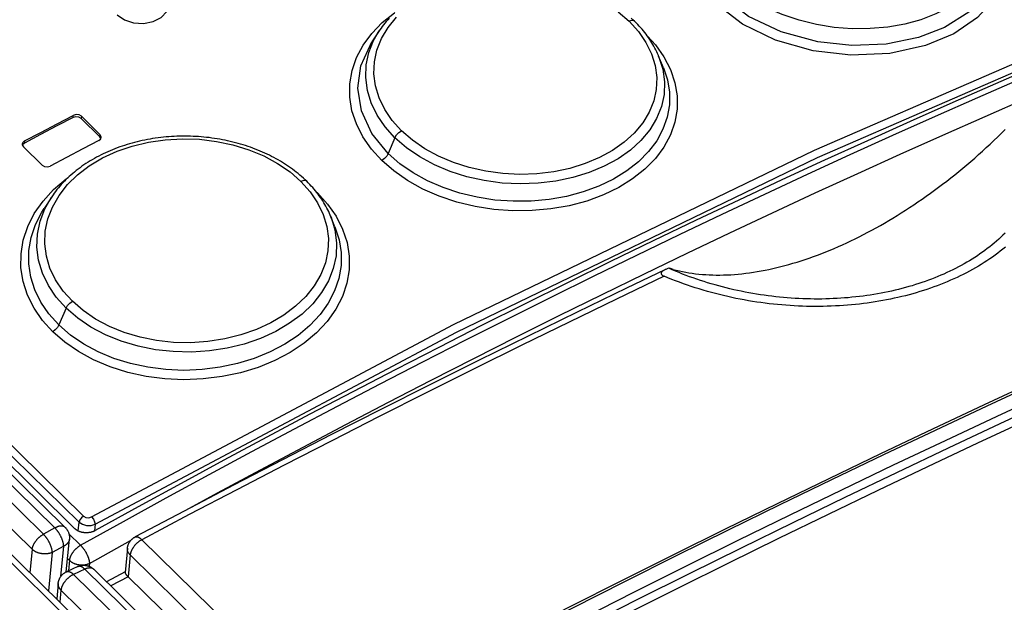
# Model space of a CAD drawing. Extents: x 0 to 594, y 0 to 420.
# Tile 90 of 101: x 471.78 to 478.63, y 170.09 to 174.14. Entities that reach past the tile are written whole.
import ezdxf

# ---------------------------------------------------------------- set-up
doc = ezdxf.new("R2010")
doc.units = 0
doc.header["$LTSCALE"] = 32.67
doc.layers.get('0').update_dxf_attribs({"linetype": 'CONTINUOUS'})

msp = doc.modelspace()

# ---------------------------------------------------------------- linework, layer by layer
at = {"color": 9, "linetype": 'CONTINUOUS'}
for p, q in [((471.9476, 170.5618), (456.5277, 185.6749)), ((456.6071, 185.7187), (472.027, 170.6056)), ((471.8691, 170.4569), (456.4492, 185.57)), ((456.2882, 185.489), (513.274, 129.6368)), ((472.1946, 170.6461), (457.0659, 185.4739)), ((457.0972, 185.5157), (472.2259, 170.688)), ((472.1534, 173.4601), (472.1548, 173.4746)), ((472.2108, 173.4681), (472.2094, 173.4536)), ((472.3401, 173.3255), (472.3416, 173.34)), ((471.816, 173.2968), (471.8146, 173.2822)), ((474.3919, 173.3194), (474.3454, 173.2093)), ((473.8439, 172.9436), (473.8526, 172.936)), ((473.8504, 172.9354), (473.8526, 172.936)), ((472.1047, 172.1344), (472.0551, 172.0168)), ((472.027, 170.6056), (471.9476, 170.5618)), ((472.1886, 170.5844), (472.1946, 170.6461)), ((472.3066, 170.6322), (472.3019, 170.5843)), ((472.1247, 170.5644), (472.2058, 170.4849)), ((472.6313, 170.5236), (513.3356, 130.629)), ((471.8691, 170.4569), (471.8532, 170.2942)), ((472.0879, 170.4791), (472.0086, 170.4354)), ((472.0671, 170.2668), (472.0879, 170.4791)), ((472.2674, 170.3589), (472.5537, 170.518)), ((472.0086, 170.4354), (471.9824, 170.1676)), ((472.1148, 170.3932), (472.1279, 170.3804)), ((472.5507, 170.4176), (472.5359, 170.2661)), ((472.5507, 170.4176), (513.2551, 130.523)), ((472.1279, 170.3804), (472.1207, 170.3067)), ((472.2349, 170.3184), (472.1564, 170.2824)), ((513.177, 130.1908), (472.2349, 170.3184)), ((472.2674, 170.3589), (472.2654, 170.3386)), ((472.1564, 170.2824), (513.6332, 129.6306)), ((472.5359, 170.2661), (472.4156, 170.202)), ((472.0692, 170.1731), (472.0611, 170.0904)), ((472.0692, 170.1731), (513.546, 129.5214))]:
    msp.add_line(p, q, dxfattribs=at)
at = {"color": 7, "linetype": 'CONTINUOUS'}
for p, q in [((456.6786, 185.7219), (472.0984, 170.6088)), ((456.3511, 185.4879), (513.337, 129.6357)), ((472.1665, 170.6001), (456.9546, 185.5094)), ((474.2818, 174.0616), (474.2318, 173.9863)), ((474.2318, 173.9863), (474.2318, 173.9863)), ((476.2595, 173.806), (476.2262, 173.8867)), ((472.3416, 173.34), (472.2108, 173.4681)), ((472.2094, 173.4536), (472.3401, 173.3255)), ((472.3467, 173.3134), (472.3401, 173.3255)), ((471.8075, 173.2564), (471.9382, 173.1283)), ((473.975, 172.7002), (473.9423, 172.7795)), ((476.3146, 172.4071), (476.3096, 172.4084)), ((476.3202, 172.4056), (476.3146, 172.4071)), ((476.3267, 172.4038), (476.3202, 172.4056)), ((472.1057, 170.2998), (472.128, 170.5276)), ((472.5313, 170.4641), (472.515, 170.2967)), ((472.1861, 170.3368), (472.1076, 170.3007)), ((513.2191, 130.2102), (472.2973, 170.3178)), ((472.5152, 170.2993), (472.3863, 170.2307)), ((472.0498, 170.2196), (472.0393, 170.1118))]:
    msp.add_line(p, q, dxfattribs=at)
at = {"color": 9, "linetype": 'CONTINUOUS'}
for points in [[(472.2821, 170.6827), (474.7982, 172.0193), (477.3098, 173.233), (479.809, 174.3199), (482.2879, 175.2766)], [(472.3066, 170.6322), (474.8209, 171.9679), (477.3307, 173.1807), (479.8281, 174.2668), (482.3053, 175.2229)], [(478.4813, 175.0018), (478.5518, 174.9171), (478.6284, 174.7632), (478.6583, 174.6051), (478.6417, 174.4553), (478.5681, 174.2935), (478.4447, 174.1545), (478.2802, 174.0424), (478.0825, 173.9593), (477.8347, 173.9053), (477.5624, 173.8923), (477.3009, 173.9227), (477.0378, 173.9973), (476.8084, 174.1088), (476.6094, 174.2621)], [(478.5303, 174.9066), (478.5576, 174.8216), (478.5697, 174.7364), (478.5666, 174.6523), (478.5486, 174.5703), (478.5157, 174.4915), (478.4685, 174.4167), (478.4079, 174.3472), (478.3349, 174.2841), (478.2502, 174.2281), (478.1546, 174.1797), (478.0496, 174.1398), (477.9373, 174.1092), (477.8193, 174.0884), (477.6969, 174.0777), (477.5719, 174.0771), (477.4465, 174.0867), (477.3229, 174.1064), (477.2024, 174.136), (477.0863, 174.175), (476.9764, 174.2232), (476.8745, 174.2797), (476.7824, 174.3437), (476.7011, 174.4146)], [(478.5657, 174.8207), (478.5808, 174.7801), (478.6072, 174.6267), (478.5868, 174.4792), (478.508, 174.3221), (478.3825, 174.1914), (478.2153, 174.0863), (478.0324, 174.0156), (477.8091, 173.9704), (477.5697, 173.96), (477.3326, 173.9856), (477.0789, 174.0546), (476.8516, 174.163), (476.6576, 174.3116)], [(474.2997, 173.161), (474.2278, 173.2403), (474.1688, 173.3253), (474.1236, 173.4146), (474.0931, 173.5069), (474.0779, 173.6007), (474.0782, 173.6945), (474.0938, 173.7871), (474.1248, 173.8771), (474.1706, 173.9634), (474.2303, 174.0447), (474.3035, 174.1202), (474.3895, 174.1887), (474.3922, 174.1904)], [(474.4378, 173.3678), (474.3733, 173.4394), (474.3212, 173.5158), (474.2819, 173.5966), (474.2566, 173.6793), (474.2456, 173.7629), (474.2489, 173.8469), (474.2665, 173.929), (474.2981, 174.0085), (474.3438, 174.0849), (474.4024, 174.1563)], [(475.9453, 174.195), (476.0204, 174.1294)], [(476.0204, 174.1294), (476.085, 174.0579), (476.1372, 173.982), (476.1766, 173.9021), (476.202, 173.8204), (476.213, 173.7379), (476.2098, 173.6553), (476.1922, 173.5746), (476.1607, 173.4968), (476.115, 173.4216), (476.0562, 173.3512), (475.9862, 173.2875), (475.9056, 173.2307), (475.8143, 173.1808), (475.7142, 173.1389), (475.6083, 173.1061), (475.4961, 173.0825), (475.379, 173.0685), (475.2597, 173.0644), (475.1412, 173.0702), (475.0239, 173.0861), (474.9091, 173.1118), (474.7992, 173.1467), (474.6955, 173.1906), (474.5993, 173.2429), (474.5129, 173.3024), (474.4378, 173.3678)], [(476.0585, 174.129), (476.0545, 174.132), (476.0395, 174.1348), (476.0204, 174.1294)], [(474.3919, 173.3194), (474.3231, 173.3959), (474.2682, 173.4765), (474.227, 173.561), (474.2002, 173.6484), (474.1885, 173.7372), (474.192, 173.8256), (474.2105, 173.9122), (474.2438, 173.9959), (474.2817, 174.0614)], [(476.1478, 174.026), (476.2034, 173.9649), (476.2625, 173.8809), (476.308, 173.7926), (476.339, 173.7016), (476.3545, 173.6093), (476.3546, 173.5175), (476.3393, 173.4271), (476.3088, 173.339), (476.2631, 173.2541), (476.2032, 173.1737), (476.1302, 173.0995), (476.0449, 173.0322), (475.9483, 172.9726), (475.8414, 172.9211), (475.726, 172.8786), (475.6041, 172.8461), (475.4769, 172.8238), (475.3458, 172.8119), (475.2127, 172.8106), (475.0798, 172.8202), (474.949, 172.8405), (474.822, 172.8711), (474.7002, 172.9118), (474.5853, 172.9621), (474.4791, 173.0211), (474.3834, 173.0879), (474.2997, 173.161)], [(474.3454, 173.2093), (474.231, 173.3493), (474.1584, 173.505), (474.1332, 173.6632), (474.1538, 173.819), (474.2318, 173.9863)], [(476.2262, 173.8867), (476.2552, 173.795), (476.267, 173.7075), (476.2636, 173.6205), (476.2451, 173.5354), (476.2118, 173.4531), (476.164, 173.3745), (476.1029, 173.3009), (476.0292, 173.2336), (475.9438, 173.1733), (475.8475, 173.1205), (475.7419, 173.0763), (475.6293, 173.0415), (475.511, 173.0167), (475.3884, 173.0021), (475.2632, 172.9977), (475.1374, 173.004), (475.0133, 173.0207), (474.8926, 173.0477), (474.7765, 173.0845), (474.6667, 173.1308), (474.5652, 173.1858), (474.4732, 173.2488), (474.3919, 173.3194)], [(476.2595, 173.806), (476.2869, 173.7226), (476.301, 173.6352), (476.3005, 173.548), (476.2855, 173.4622), (476.256, 173.3789), (476.2124, 173.2985), (476.1552, 173.2224), (476.0857, 173.152), (476.0044, 173.0881), (475.9121, 173.0313), (475.8104, 172.9824), (475.7009, 172.9421), (475.5853, 172.9112), (475.4645, 172.8899), (475.34, 172.8785), (475.2138, 172.8771), (475.0877, 172.886), (474.9637, 172.905), (474.8434, 172.9337), (474.7282, 172.9719), (474.6195, 173.0191), (474.5185, 173.0748), (474.4268, 173.1384), (474.3454, 173.2093)], [(472.2058, 170.4849), (472.5034, 170.6503), (472.801, 170.814), (473.0987, 170.9761), (473.3964, 171.1364), (473.6941, 171.2951), (473.9917, 171.4521), (474.2894, 171.6074), (474.587, 171.761), (474.8845, 171.9128), (475.182, 172.063), (475.4795, 172.2114), (475.7768, 172.3581), (476.074, 172.503), (476.3712, 172.6462), (476.6681, 172.7877), (476.965, 172.9274), (477.2617, 173.0653), (477.5582, 173.2014), (477.8546, 173.3358), (478.1507, 173.4684), (478.4467, 173.5992), (478.7424, 173.7282)], [(472.9639, 170.7432), (473.1587, 170.8492), (473.4559, 171.0093), (473.753, 171.1677), (474.0502, 171.3244), (474.3473, 171.4794), (474.6444, 171.6327), (474.9414, 171.7843), (475.2384, 171.9342), (475.5353, 172.0823), (475.8321, 172.2288), (476.1288, 172.3734), (476.4253, 172.5164), (476.7218, 172.6576), (477.0181, 172.797), (477.3143, 172.9347), (477.6103, 173.0706), (477.9061, 173.2047), (478.2017, 173.3371), (478.4972, 173.4676), (478.7924, 173.5964)], [(474.3919, 173.3194), (474.4029, 173.3382), (474.4189, 173.3552), (474.4378, 173.3678)], [(472.1482, 172.1815), (472.0838, 172.2532), (472.0318, 172.3302), (471.9927, 172.412), (471.9675, 172.4962), (471.9566, 172.582), (471.96, 172.6688), (471.9777, 172.754), (472.0096, 172.8369), (472.0556, 172.9173), (472.1146, 172.9929), (472.1842, 173.0611), (472.2654, 173.1232), (472.3582, 173.1784), (472.4588, 173.2248), (472.5651, 173.2613), (472.6772, 173.2882), (472.7948, 173.3052), (472.9144, 173.3118), (473.0329, 173.308), (473.1504, 173.2937), (473.2654, 173.2694), (473.3756, 173.2354), (473.4794, 173.1921), (473.5758, 173.1402), (473.6623, 173.0809), (473.7375, 173.0155)], [(474.3454, 173.2093), (474.3345, 173.1905), (474.3185, 173.1736), (474.2997, 173.161)], [(472.0118, 171.9698), (471.9404, 172.0489), (471.8816, 172.1342), (471.8365, 172.2244), (471.806, 172.3184), (471.7908, 172.4145), (471.7911, 172.5113), (471.8068, 172.6073), (471.8378, 172.7011), (471.8838, 172.7917), (471.9442, 172.878), (472.0182, 172.9587), (472.1047, 173.0322), (472.1183, 173.0413)], [(473.7375, 173.0155), (473.8021, 172.9438), (473.8541, 172.8671), (473.8933, 172.7861), (473.9185, 172.7028), (473.9295, 172.6181), (473.926, 172.5328), (473.9083, 172.4491), (473.8766, 172.368), (473.8306, 172.2891), (473.7715, 172.2145), (473.7011, 172.1466), (473.6201, 172.0854), (473.5281, 172.0309), (473.4279, 171.9847), (473.3212, 171.9475), (473.2084, 171.9197), (473.0909, 171.9016), (472.9709, 171.8937), (472.852, 171.8962), (472.7345, 171.909), (472.6194, 171.932), (472.5093, 171.9647), (472.4056, 172.0069), (472.3094, 172.0579), (472.2231, 172.1165), (472.1482, 172.1815)], [(473.7781, 173.0163), (473.7735, 173.0195), (473.7577, 173.022), (473.7375, 173.0155)], [(473.8526, 172.936), (473.9238, 172.8574), (473.9828, 172.7726), (474.0282, 172.6829), (474.0589, 172.5899), (474.0741, 172.4953), (474.0739, 172.4006), (474.0583, 172.3069), (474.0274, 172.215), (473.9812, 172.1259), (473.9209, 172.0413), (473.8475, 171.9625), (473.7615, 171.8903), (473.6638, 171.8255), (473.5562, 171.7691), (473.4404, 171.7219), (473.3179, 171.6847), (473.1896, 171.6578), (473.0573, 171.6416), (472.9238, 171.6364), (472.7911, 171.6424), (472.6605, 171.6594), (472.5333, 171.6872), (472.4113, 171.7255), (472.2962, 171.774), (472.1902, 171.8317), (472.0949, 171.8974), (472.0118, 171.9698)], [(472.1047, 172.1344), (472.0361, 172.2109), (471.9813, 172.2922), (471.9403, 172.3778), (471.9136, 172.4668), (471.902, 172.5578), (471.9056, 172.6488), (471.9242, 172.7384), (471.9577, 172.8256), (472.0032, 172.9057)], [(472.0551, 172.0168), (471.9858, 172.0938), (471.93, 172.1755), (471.8877, 172.2613), (471.8592, 172.3504), (471.8451, 172.4418), (471.8457, 172.534), (471.861, 172.6255), (471.8908, 172.7152), (471.935, 172.8018), (471.9516, 172.8279)], [(473.9437, 172.776), (473.9477, 172.7663), (473.9743, 172.6783), (473.9859, 172.5886), (473.9822, 172.4989), (473.9634, 172.4106), (473.9298, 172.3248), (473.8816, 172.2424), (473.8198, 172.1647), (473.7455, 172.0931), (473.6593, 172.0284), (473.5624, 171.9713), (473.4565, 171.9228), (473.3436, 171.884), (473.2252, 171.8551), (473.1024, 171.8366), (472.9767, 171.8285), (472.8504, 171.8314), (472.7258, 171.8451), (472.6049, 171.8694), (472.4888, 171.904), (472.3792, 171.9484), (472.2778, 172.002), (472.186, 172.0641), (472.1047, 172.1344)], [(473.975, 172.7002), (474.0043, 172.6099), (474.0181, 172.5202), (474.0174, 172.4302), (474.0021, 172.3411), (473.9723, 172.2539), (473.9282, 172.1694), (473.8707, 172.0889), (473.8006, 172.0137), (473.7186, 171.9448), (473.6255, 171.883), (473.523, 171.8291), (473.4129, 171.7839), (473.2968, 171.7484), (473.1755, 171.7226), (473.0504, 171.7069), (472.9237, 171.7015), (472.7975, 171.7067), (472.6734, 171.7225), (472.5529, 171.7483), (472.4375, 171.7841), (472.3286, 171.8295), (472.2276, 171.8839), (472.1359, 171.9465), (472.0551, 172.0168)], [(476.2634, 172.3561), (475.9336, 172.1975), (475.6037, 172.0373), (475.2737, 171.8754), (474.9436, 171.712), (474.6134, 171.5469), (474.2832, 171.3803), (473.9529, 171.2121), (473.6225, 171.0424), (473.2921, 170.871), (472.9617, 170.6981), (472.6313, 170.5236)], [(472.1047, 172.1344), (472.1151, 172.1524), (472.1302, 172.1689), (472.1482, 172.1815)], [(472.0551, 172.0168), (472.0447, 171.9988), (472.0296, 171.9824), (472.0118, 171.9698)], [(478.8686, 171.6201), (478.509, 171.4531), (478.1491, 171.2842), (477.7892, 171.1134), (477.4291, 170.9407), (477.0688, 170.766), (476.7085, 170.5894), (476.348, 170.411), (475.9875, 170.2306), (475.6268, 170.0483), (475.2661, 169.8642), (474.9053, 169.6782), (474.5445, 169.4903)], [(474.6158, 169.4204), (474.9766, 169.6083), (475.3374, 169.7943), (475.6981, 169.9785), (476.0588, 170.1607), (476.4193, 170.3411), (476.7798, 170.5196), (477.1401, 170.6961), (477.5004, 170.8708), (477.8605, 171.0435), (478.2205, 171.2144), (478.5803, 171.3833), (478.9399, 171.5502)], [(474.6392, 169.3693), (474.9998, 169.5571), (475.3604, 169.743), (475.7209, 169.927), (476.0813, 170.1092), (476.4417, 170.2895), (476.802, 170.4679), (477.1621, 170.6443), (477.5222, 170.8189), (477.8821, 170.9916), (478.2419, 171.1623), (478.6015, 171.3311), (478.9609, 171.498)], [(472.2259, 170.688), (472.211, 170.6765), (472.1997, 170.6613), (472.1946, 170.6461)], [(472.2259, 170.688), (472.242, 170.6788), (472.2624, 170.6768), (472.2821, 170.6827)], [(472.2821, 170.6827), (472.2943, 170.6669), (472.3032, 170.6485), (472.3066, 170.6322)], [(472.0984, 170.6088), (472.0981, 170.6092), (472.0967, 170.6104), (472.0953, 170.6115), (472.0938, 170.6125), (472.0923, 170.6135), (472.0907, 170.6144), (472.089, 170.6152), (472.0873, 170.6159), (472.0855, 170.6165), (472.0836, 170.6171), (472.0817, 170.6175), (472.0797, 170.6179), (472.0777, 170.6182), (472.0756, 170.6185), (472.0735, 170.6186), (472.0713, 170.6187), (472.0691, 170.6186), (472.0669, 170.6185), (472.0646, 170.6183), (472.0622, 170.618), (472.0599, 170.6177), (472.0574, 170.6172), (472.055, 170.6167), (472.0526, 170.6161), (472.0501, 170.6154), (472.0476, 170.6146), (472.045, 170.6137), (472.0425, 170.6128), (472.0399, 170.6118), (472.0373, 170.6107), (472.0348, 170.6095), (472.0322, 170.6083), (472.0296, 170.6069), (472.027, 170.6056)], [(472.0879, 170.4791), (472.0878, 170.4814), (472.0876, 170.4836), (472.0875, 170.486), (472.0872, 170.4883), (472.0869, 170.4908), (472.0865, 170.4932), (472.0861, 170.4958), (472.0856, 170.4983), (472.085, 170.5009), (472.0844, 170.5036), (472.0837, 170.5063), (472.083, 170.509), (472.0822, 170.5117), (472.0813, 170.5145), (472.0805, 170.5173), (472.0795, 170.5201), (472.0785, 170.5229), (472.0774, 170.5258), (472.0763, 170.5286), (472.0752, 170.5315), (472.074, 170.5344), (472.0727, 170.5372), (472.0715, 170.5401), (472.0701, 170.543), (472.0687, 170.5458), (472.0673, 170.5487), (472.0659, 170.5515), (472.0644, 170.5544), (472.0628, 170.5572), (472.0612, 170.56), (472.0596, 170.5627), (472.058, 170.5655), (472.0563, 170.5682), (472.0546, 170.5709), (472.0529, 170.5735), (472.0512, 170.5761), (472.0494, 170.5787), (472.0476, 170.5812), (472.0458, 170.5837), (472.044, 170.5862), (472.0421, 170.5886), (472.0402, 170.5909), (472.0384, 170.5932), (472.0365, 170.5954), (472.0346, 170.5975), (472.0327, 170.5996), (472.0308, 170.6017), (472.0289, 170.6037), (472.027, 170.6056)], [(472.1946, 170.6461), (472.2177, 170.6308), (472.2471, 170.6227), (472.2783, 170.6232), (472.3066, 170.6322)], [(471.8691, 170.4569), (471.8693, 170.4592), (471.8697, 170.4616), (471.8701, 170.464), (471.8706, 170.4664), (471.8712, 170.4688), (471.8719, 170.4713), (471.8726, 170.4738), (471.8734, 170.4763), (471.8743, 170.4789), (471.8753, 170.4814), (471.8763, 170.484), (471.8775, 170.4865), (471.8787, 170.4891), (471.8799, 170.4917), (471.8813, 170.4943), (471.8827, 170.4969), (471.8841, 170.4995), (471.8857, 170.502), (471.8873, 170.5046), (471.8889, 170.5071), (471.8907, 170.5097), (471.8924, 170.5122), (471.8943, 170.5147), (471.8962, 170.5172), (471.8981, 170.5197), (471.9001, 170.5221), (471.9022, 170.5245), (471.9043, 170.5269), (471.9064, 170.5292), (471.9086, 170.5315), (471.9108, 170.5338), (471.9131, 170.536), (471.9154, 170.5382), (471.9178, 170.5404), (471.9201, 170.5425), (471.9225, 170.5445), (471.9249, 170.5465), (471.9274, 170.5484), (471.9299, 170.5503), (471.9324, 170.5521), (471.9349, 170.5539), (471.9374, 170.5556), (471.9399, 170.5572), (471.9425, 170.5588), (471.945, 170.5603), (471.9476, 170.5618)], [(472.0086, 170.4354), (472.0085, 170.4377), (472.0084, 170.4399), (472.0082, 170.4423), (472.0079, 170.4446), (472.0076, 170.4471), (472.0072, 170.4495), (472.0068, 170.4521), (472.0063, 170.4546), (472.0057, 170.4572), (472.0051, 170.4599), (472.0044, 170.4625), (472.0037, 170.4653), (472.0029, 170.468), (472.002, 170.4708), (472.0011, 170.4735), (472.0002, 170.4764), (471.9992, 170.4792), (471.9981, 170.482), (471.997, 170.4849), (471.9958, 170.4877), (471.9946, 170.4906), (471.9934, 170.4935), (471.9921, 170.4964), (471.9908, 170.4992), (471.9894, 170.5021), (471.9879, 170.5049), (471.9865, 170.5078), (471.985, 170.5106), (471.9834, 170.5134), (471.9819, 170.5162), (471.9803, 170.519), (471.9786, 170.5217), (471.9769, 170.5244), (471.9752, 170.5271), (471.9735, 170.5298), (471.9718, 170.5324), (471.97, 170.535), (471.9682, 170.5375), (471.9664, 170.54), (471.9646, 170.5424), (471.9627, 170.5448), (471.9608, 170.5471), (471.959, 170.5494), (471.9571, 170.5516), (471.9552, 170.5538), (471.9533, 170.5559), (471.9514, 170.5579), (471.9495, 170.5599), (471.9476, 170.5618)], [(472.128, 170.5276), (472.1277, 170.5255), (472.1273, 170.5233), (472.1269, 170.5211), (472.1263, 170.519), (472.1256, 170.5169), (472.1249, 170.5148), (472.124, 170.5127), (472.123, 170.5107), (472.122, 170.5086), (472.1208, 170.5066), (472.1195, 170.5047), (472.1182, 170.5028), (472.1167, 170.5009), (472.1152, 170.499), (472.1136, 170.4972), (472.1119, 170.4954), (472.1101, 170.4937), (472.1082, 170.492), (472.1062, 170.4904), (472.1042, 170.4888), (472.1021, 170.4872), (472.0999, 170.4858), (472.0976, 170.4843), (472.0953, 170.4829), (472.0929, 170.4816), (472.0904, 170.4803), (472.0879, 170.4791)], [(472.6313, 170.5236), (472.6287, 170.5222), (472.6262, 170.5208), (472.6236, 170.5193), (472.6211, 170.5177), (472.6186, 170.516), (472.6161, 170.5143), (472.6136, 170.5125), (472.6111, 170.5107), (472.6087, 170.5088), (472.6062, 170.5069), (472.6038, 170.5049), (472.6014, 170.5029), (472.5991, 170.5008), (472.5967, 170.4986), (472.5945, 170.4964), (472.5922, 170.4942), (472.59, 170.492), (472.5878, 170.4897), (472.5857, 170.4873), (472.5836, 170.485), (472.5816, 170.4826), (472.5796, 170.4801), (472.5776, 170.4777), (472.5758, 170.4752), (472.5739, 170.4727), (472.5722, 170.4702), (472.5705, 170.4677), (472.5688, 170.4651), (472.5672, 170.4625), (472.5657, 170.46), (472.5642, 170.4574), (472.5628, 170.4548), (472.5615, 170.4523), (472.5603, 170.4497), (472.5591, 170.4471), (472.558, 170.4446), (472.5569, 170.442), (472.5559, 170.4395), (472.5551, 170.437), (472.5542, 170.4345), (472.5535, 170.432), (472.5528, 170.4295), (472.5523, 170.4271), (472.5518, 170.4247), (472.5513, 170.4223), (472.551, 170.4199), (472.5507, 170.4176)], [(472.584, 170.5428), (472.5847, 170.5431), (472.5859, 170.5436), (472.5871, 170.544), (472.5885, 170.5444), (472.5898, 170.5446), (472.5912, 170.5448), (472.5927, 170.5449), (472.5941, 170.5448), (472.5957, 170.5447), (472.5972, 170.5445), (472.5988, 170.5442), (472.6004, 170.5438), (472.6021, 170.5433), (472.6037, 170.5427), (472.6055, 170.542), (472.6072, 170.5413), (472.6089, 170.5404), (472.6107, 170.5395), (472.6125, 170.5384), (472.6144, 170.5373), (472.6162, 170.5361), (472.618, 170.5348), (472.6199, 170.5335), (472.6218, 170.532), (472.6237, 170.5305), (472.6256, 170.5289), (472.6275, 170.5272), (472.6294, 170.5254), (472.6313, 170.5236)], [(472.0086, 170.4354), (472.006, 170.4343), (472.0033, 170.4332), (472.0006, 170.4322), (471.9979, 170.4312), (471.9951, 170.4303), (471.9922, 170.4295), (471.9893, 170.4287), (471.9863, 170.428), (471.9834, 170.4274), (471.9803, 170.4268), (471.9773, 170.4263), (471.9742, 170.4259), (471.9711, 170.4255), (471.968, 170.4253), (471.9648, 170.425), (471.9616, 170.4249), (471.9585, 170.4248), (471.9553, 170.4248), (471.9521, 170.4249), (471.9489, 170.425), (471.9457, 170.4252), (471.9425, 170.4255), (471.9393, 170.4258), (471.9361, 170.4263), (471.933, 170.4267), (471.9298, 170.4273), (471.9267, 170.4279), (471.9236, 170.4286), (471.9205, 170.4294), (471.9175, 170.4302), (471.9145, 170.4311), (471.9115, 170.432), (471.9085, 170.4331), (471.9056, 170.4341), (471.9028, 170.4353), (471.9, 170.4365), (471.8972, 170.4377), (471.8945, 170.439), (471.8919, 170.4404), (471.8893, 170.4418), (471.8868, 170.4433), (471.8843, 170.4449), (471.8819, 170.4464), (471.8796, 170.4481), (471.8773, 170.4498), (471.8751, 170.4515), (471.873, 170.4532), (471.871, 170.4551), (471.8691, 170.4569)], [(472.2058, 170.4849), (472.2032, 170.4835), (472.2007, 170.4819), (472.1982, 170.4804), (472.1957, 170.4787), (472.1932, 170.477), (472.1907, 170.4752), (472.1882, 170.4734), (472.1857, 170.4715), (472.1833, 170.4696), (472.1809, 170.4676), (472.1785, 170.4655), (472.1762, 170.4635), (472.1738, 170.4613), (472.1715, 170.4591), (472.1693, 170.4569), (472.1671, 170.4547), (472.1649, 170.4524), (472.1628, 170.45), (472.1607, 170.4476), (472.1587, 170.4453), (472.1567, 170.4428), (472.1548, 170.4404), (472.1529, 170.4379), (472.1511, 170.4354), (472.1493, 170.4329), (472.1476, 170.4304), (472.1459, 170.4278), (472.1443, 170.4253), (472.1428, 170.4227), (472.1414, 170.4201), (472.14, 170.4176), (472.1386, 170.415), (472.1374, 170.4124), (472.1362, 170.4099), (472.1351, 170.4073), (472.1341, 170.4047), (472.1331, 170.4022), (472.1322, 170.3997), (472.1314, 170.3972), (472.1307, 170.3947), (472.13, 170.3923), (472.1294, 170.3898), (472.1289, 170.3874), (472.1285, 170.385), (472.1281, 170.3827), (472.1279, 170.3804)], [(472.2058, 170.4849), (472.2077, 170.483), (472.2096, 170.481), (472.2115, 170.479), (472.2134, 170.4769), (472.2153, 170.4748), (472.2172, 170.4725), (472.2191, 170.4703), (472.2209, 170.4679), (472.2228, 170.4655), (472.2246, 170.4631), (472.2264, 170.4606), (472.2282, 170.4581), (472.23, 170.4555), (472.2318, 170.4529), (472.2335, 170.4503), (472.2352, 170.4476), (472.2369, 170.4449), (472.2386, 170.4422), (472.2402, 170.4394), (472.2418, 170.4366), (472.2433, 170.4338), (472.2448, 170.431), (472.2463, 170.4282), (472.2477, 170.4253), (472.2491, 170.4225), (472.2505, 170.4196), (472.2518, 170.4167), (472.2531, 170.4139), (472.2543, 170.411), (472.2555, 170.4082), (472.2566, 170.4053), (472.2577, 170.4025), (472.2587, 170.3997), (472.2597, 170.3969), (472.2606, 170.3941), (472.2614, 170.3913), (472.2622, 170.3886), (472.263, 170.3859), (472.2637, 170.3832), (472.2643, 170.3806), (472.2649, 170.378), (472.2654, 170.3755), (472.2659, 170.3729), (472.2663, 170.3705), (472.2667, 170.3681), (472.2669, 170.3657), (472.2672, 170.3634), (472.2673, 170.3611), (472.2674, 170.3589)], [(472.5507, 170.4176), (472.5489, 170.4195), (472.5471, 170.4214), (472.5454, 170.4234), (472.5438, 170.4254), (472.5423, 170.4274), (472.5408, 170.4294), (472.5395, 170.4315), (472.5383, 170.4336), (472.5371, 170.4357), (472.5361, 170.4379), (472.5351, 170.44), (472.5343, 170.4422), (472.5335, 170.4443), (472.5329, 170.4465), (472.5323, 170.4487), (472.5319, 170.4509), (472.5315, 170.4531), (472.5313, 170.4554), (472.5311, 170.4576), (472.5311, 170.4598), (472.5312, 170.462), (472.5313, 170.4641)], [(472.1279, 170.3804), (472.1298, 170.3786), (472.1318, 170.3768), (472.1338, 170.3751), (472.136, 170.3734), (472.1382, 170.3717), (472.1404, 170.3701), (472.1428, 170.3686), (472.1452, 170.367), (472.1476, 170.3656), (472.1502, 170.3642), (472.1527, 170.3628), (472.1554, 170.3615), (472.1581, 170.3603), (472.1608, 170.3591), (472.1636, 170.3579), (472.1664, 170.3569), (472.1693, 170.3559), (472.1722, 170.3549), (472.1751, 170.354), (472.1781, 170.3532), (472.1811, 170.3524), (472.1841, 170.3517), (472.1872, 170.3511), (472.1903, 170.3505), (472.1934, 170.35), (472.1965, 170.3495), (472.1996, 170.3491), (472.2027, 170.3488), (472.2058, 170.3486), (472.209, 170.3484), (472.2121, 170.3483), (472.2152, 170.3483), (472.2184, 170.3483), (472.2215, 170.3484), (472.2246, 170.3486), (472.2277, 170.3488), (472.2307, 170.3491), (472.2338, 170.3495), (472.2368, 170.3499), (472.2398, 170.3504), (472.2427, 170.351), (472.2456, 170.3516), (472.2485, 170.3523), (472.2514, 170.3531), (472.2542, 170.3539), (472.2569, 170.3548), (472.2596, 170.3557), (472.2623, 170.3567), (472.2649, 170.3578), (472.2674, 170.3589)], [(472.2349, 170.3184), (472.233, 170.3202), (472.2311, 170.322), (472.2292, 170.3237), (472.2273, 170.3253), (472.2254, 170.3268), (472.2234, 170.3282), (472.2215, 170.3295), (472.2196, 170.3308), (472.2177, 170.332), (472.2159, 170.3331), (472.214, 170.3341), (472.2121, 170.335), (472.2103, 170.3358), (472.2085, 170.3365), (472.2067, 170.3371), (472.2049, 170.3377), (472.2031, 170.3381), (472.2014, 170.3384), (472.1997, 170.3387), (472.198, 170.3388), (472.1963, 170.3389), (472.1947, 170.3389), (472.1932, 170.3387), (472.1916, 170.3385), (472.1901, 170.3382), (472.1886, 170.3378), (472.1872, 170.3373), (472.1861, 170.3368)], [(472.2976, 170.3176), (472.2963, 170.3188), (472.2949, 170.3199), (472.2935, 170.3209), (472.2919, 170.3219), (472.2903, 170.3228), (472.2887, 170.3236), (472.287, 170.3243), (472.2852, 170.325), (472.2833, 170.3255), (472.2815, 170.326), (472.2795, 170.3264), (472.2775, 170.3267), (472.2754, 170.327), (472.2733, 170.3271), (472.2712, 170.3272), (472.269, 170.3272), (472.2668, 170.3271), (472.2645, 170.3269), (472.2622, 170.3266), (472.2598, 170.3263), (472.2574, 170.3259), (472.255, 170.3254), (472.2526, 170.3248), (472.2501, 170.3241), (472.2476, 170.3233), (472.2451, 170.3225), (472.2426, 170.3216), (472.2401, 170.3206), (472.2375, 170.3195), (472.2349, 170.3184)], [(472.1564, 170.2824), (472.1539, 170.2811), (472.1513, 170.2799), (472.1487, 170.2785), (472.1461, 170.2771), (472.1435, 170.2756), (472.141, 170.274), (472.1384, 170.2724), (472.1359, 170.2707), (472.1333, 170.2689), (472.1308, 170.2671), (472.1283, 170.2652), (472.1258, 170.2633), (472.1234, 170.2613), (472.121, 170.2592), (472.1186, 170.2571), (472.1162, 170.255), (472.1139, 170.2528), (472.1116, 170.2506), (472.1093, 170.2483), (472.1071, 170.246), (472.1049, 170.2436), (472.1028, 170.2412), (472.1007, 170.2388), (472.0987, 170.2363), (472.0967, 170.2339), (472.0948, 170.2314), (472.0929, 170.2288), (472.0911, 170.2263), (472.0894, 170.2237), (472.0877, 170.2212), (472.0861, 170.2186), (472.0845, 170.216), (472.083, 170.2134), (472.0816, 170.2108), (472.0802, 170.2082), (472.0789, 170.2056), (472.0777, 170.203), (472.0766, 170.2004), (472.0755, 170.1978), (472.0745, 170.1952), (472.0736, 170.1927), (472.0728, 170.1901), (472.0721, 170.1876), (472.0714, 170.1851), (472.0708, 170.1827), (472.0703, 170.1802), (472.0698, 170.1778), (472.0695, 170.1754), (472.0692, 170.1731)], [(472.1076, 170.3007), (472.1087, 170.3012), (472.1101, 170.3017), (472.1116, 170.3021), (472.1131, 170.3025), (472.1146, 170.3027), (472.1162, 170.3028), (472.1178, 170.3029), (472.1195, 170.3028), (472.1212, 170.3026), (472.1229, 170.3024), (472.1246, 170.302), (472.1264, 170.3016), (472.1281, 170.3011), (472.1299, 170.3004), (472.1318, 170.2997), (472.1336, 170.2989), (472.1355, 170.298), (472.1373, 170.297), (472.1392, 170.2959), (472.1411, 170.2948), (472.143, 170.2935), (472.1449, 170.2922), (472.1468, 170.2907), (472.1488, 170.2892), (472.1507, 170.2876), (472.1526, 170.2859), (472.1545, 170.2842), (472.1564, 170.2824)], [(472.0692, 170.1731), (472.0674, 170.175), (472.0656, 170.1769), (472.0639, 170.1788), (472.0623, 170.1808), (472.0608, 170.1828), (472.0593, 170.1849), (472.058, 170.187), (472.0568, 170.1891), (472.0556, 170.1912), (472.0546, 170.1933), (472.0536, 170.1955), (472.0528, 170.1976), (472.052, 170.1998), (472.0514, 170.202), (472.0508, 170.2042), (472.0504, 170.2064), (472.05, 170.2086), (472.0498, 170.2108), (472.0496, 170.213), (472.0496, 170.2152), (472.0497, 170.2174), (472.0498, 170.2196)]]:
    msp.add_lwpolyline(points, dxfattribs=at)
at = {"color": 7, "linetype": 'CONTINUOUS'}
for points in [[(472.461, 174.174), (472.5112, 174.1392), (472.5745, 174.1184), (472.6439, 174.114), (472.7108, 174.1267), (472.7671, 174.1552), (472.8056, 174.1957), (472.8217, 174.2422)], [(474.3515, 174.1498), (474.3414, 174.1388), (474.3317, 174.1276), (474.3222, 174.1162), (474.313, 174.1048), (474.3041, 174.0931), (474.2954, 174.0814), (474.2871, 174.0695), (474.2818, 174.0616)], [(476.0585, 174.129), (476.0473, 174.1398), (476.0355, 174.1507)], [(476.2262, 173.8867), (476.224, 173.8919), (476.2185, 173.9046), (476.2126, 173.9172), (476.2065, 173.9298), (476.2001, 173.9423), (476.1933, 173.9547), (476.1864, 173.9669), (476.1791, 173.9791), (476.1715, 173.9912), (476.1637, 174.0031), (476.1556, 174.015), (476.1473, 174.0268), (476.1386, 174.0384), (476.1297, 174.05), (476.1205, 174.0614), (476.1109, 174.0729), (476.1011, 174.0843), (476.0908, 174.0956), (476.0803, 174.1069), (476.0694, 174.1181), (476.0585, 174.129)], [(478.8657, 173.8234), (478.5691, 173.6949), (478.2722, 173.5645), (477.9751, 173.4324), (477.6778, 173.2984), (477.3803, 173.1627), (477.0826, 173.0252), (476.7848, 172.8859), (476.4868, 172.7448), (476.1887, 172.6019), (475.8904, 172.4573), (475.5921, 172.311), (475.2936, 172.1628), (474.9951, 172.013), (474.6965, 171.8614), (474.3979, 171.708), (474.0992, 171.553), (473.8004, 171.3962), (473.5017, 171.2378), (473.2029, 171.0776), (472.9042, 170.9157), (472.6055, 170.7521), (472.3068, 170.5869)], [(471.816, 173.2968), (471.929, 173.3563), (472.0419, 173.4156), (472.1548, 173.4746)], [(472.2108, 173.4681), (472.1945, 173.4776), (472.1742, 173.4799), (472.1548, 173.4746)], [(472.1534, 173.4601), (472.0405, 173.401), (471.9275, 173.3417), (471.8146, 173.2822)], [(472.2094, 173.4536), (472.1932, 173.463), (472.1727, 173.4654), (472.1534, 173.4601)], [(473.7781, 173.0163), (473.7668, 173.0271), (473.755, 173.0381), (473.743, 173.0488), (473.7308, 173.0594), (473.7183, 173.0698), (473.7056, 173.08), (473.6927, 173.09), (473.6796, 173.0998), (473.6662, 173.1095), (473.6525, 173.119), (473.6386, 173.1284), (473.6244, 173.1376), (473.6099, 173.1467), (473.5952, 173.1556), (473.5802, 173.1643), (473.565, 173.1728), (473.5497, 173.1811), (473.5341, 173.1893), (473.5184, 173.1972), (473.5025, 173.2048), (473.4864, 173.2123), (473.4702, 173.2196), (473.4538, 173.2266), (473.4373, 173.2334), (473.4207, 173.24), (473.404, 173.2463), (473.3871, 173.2524), (473.3701, 173.2583), (473.3529, 173.264), (473.3356, 173.2694), (473.318, 173.2747), (473.3004, 173.2797), (473.2825, 173.2845), (473.2645, 173.2891), (473.2465, 173.2935), (473.2283, 173.2976), (473.2101, 173.3014), (473.1918, 173.3051), (473.1734, 173.3084), (473.155, 173.3116), (473.1366, 173.3145), (473.1181, 173.3171), (473.0996, 173.3195), (473.0811, 173.3216), (473.0625, 173.3235), (473.044, 173.3252), (473.0254, 173.3266), (473.0067, 173.3278), (472.9881, 173.3287), (472.9694, 173.3294), (472.9507, 173.3298), (472.932, 173.33), (472.9133, 173.3299), (472.8946, 173.3296), (472.8758, 173.329), (472.857, 173.3282), (472.8382, 173.3271), (472.8193, 173.3258), (472.8004, 173.3242), (472.7815, 173.3224), (472.7627, 173.3203), (472.744, 173.318), (472.7253, 173.3154), (472.7068, 173.3126), (472.6885, 173.3095), (472.6702, 173.3062), (472.6522, 173.3027), (472.6342, 173.299), (472.6164, 173.295), (472.5987, 173.2908), (472.5811, 173.2863), (472.5636, 173.2816), (472.5461, 173.2767), (472.5288, 173.2715), (472.5117, 173.2661), (472.4946, 173.2604), (472.4777, 173.2546), (472.461, 173.2485), (472.4444, 173.2421), (472.428, 173.2356), (472.4117, 173.2288), (472.3955, 173.2217), (472.3795, 173.2145), (472.3636, 173.207), (472.3479, 173.1993), (472.3324, 173.1913), (472.317, 173.1831), (472.3018, 173.1747), (472.2868, 173.1661), (472.272, 173.1573), (472.2575, 173.1483), (472.2431, 173.1391), (472.2291, 173.1297), (472.2153, 173.1202), (472.2018, 173.1105), (472.1886, 173.1006), (472.1756, 173.0906), (472.163, 173.0805), (472.1506, 173.0702), (472.1386, 173.0598), (472.1268, 173.0492), (472.1153, 173.0384), (472.104, 173.0275), (472.0929, 173.0164), (472.0821, 173.005), (472.0715, 172.9935), (472.0612, 172.9819), (472.0512, 172.97), (472.0414, 172.9581), (472.0319, 172.9459), (472.0227, 172.9337), (472.0139, 172.9213), (472.0053, 172.9088), (471.9516, 172.8279)], [(472.3492, 173.3209), (472.3491, 173.326), (472.3416, 173.34)], [(476.3267, 172.4038), (476.3482, 172.3982), (476.37, 172.393), (476.392, 172.3882), (476.4144, 172.3838), (476.437, 172.3799), (476.4599, 172.3764), (476.483, 172.3733), (476.5065, 172.3707), (476.5301, 172.3685), (476.554, 172.3668), (476.5782, 172.3654), (476.6026, 172.3645), (476.6272, 172.3641), (476.6521, 172.3641), (476.6771, 172.3645), (476.7024, 172.3653), (476.7279, 172.3666), (476.7536, 172.3683), (476.7795, 172.3705), (476.8056, 172.3731), (476.832, 172.3761), (476.8585, 172.3796), (476.8851, 172.3834), (476.912, 172.3878), (476.9389, 172.3925), (476.9661, 172.3977), (476.9934, 172.4033), (477.0209, 172.4093), (477.0485, 172.4157), (477.0763, 172.4226), (477.1042, 172.4299), (477.1321, 172.4376), (477.1603, 172.4457), (477.1885, 172.4543), (477.2169, 172.4632), (477.2453, 172.4726), (477.2739, 172.4824), (477.3025, 172.4926), (477.3312, 172.5032), (477.36, 172.5142), (477.3889, 172.5256), (477.4179, 172.5374), (477.4469, 172.5496), (477.4759, 172.5622), (477.505, 172.5752), (477.5341, 172.5886), (477.5633, 172.6024), (477.5925, 172.6165), (477.6218, 172.631), (477.651, 172.646), (477.6803, 172.6612), (477.7095, 172.6769), (477.7387, 172.6929), (477.768, 172.7093), (477.7972, 172.726), (477.8265, 172.7431), (477.8556, 172.7606), (477.8848, 172.7784), (477.9139, 172.7965), (477.9429, 172.815), (477.9719, 172.8338), (478.0009, 172.853), (478.0298, 172.8725), (478.0586, 172.8923), (478.0874, 172.9125), (478.116, 172.9329), (478.1446, 172.9537), (478.173, 172.9747), (478.2014, 172.9961), (478.2297, 173.0178), (478.2579, 173.0398), (478.2859, 173.0621), (478.3138, 173.0846), (478.3415, 173.1074), (478.3692, 173.1306), (478.3967, 173.154), (478.4241, 173.1776), (478.4513, 173.2016), (478.4783, 173.2257), (478.5051, 173.2501), (478.5318, 173.2748), (478.5583, 173.2997), (478.5847, 173.3249), (478.6109, 173.3503), (478.6368, 173.3759)], [(471.816, 173.2968), (471.803, 173.2849), (471.7998, 173.2755)], [(471.7998, 173.2755), (471.7999, 173.2705), (471.8075, 173.2564)], [(471.8146, 173.2822), (471.8017, 173.2707), (471.801, 173.2685)], [(472.3331, 173.2999), (472.2201, 173.2409), (472.1072, 173.1816), (471.9943, 173.122)], [(472.3331, 173.2999), (472.346, 173.3115), (472.3492, 173.3209)], [(471.9382, 173.1283), (471.9547, 173.1189), (471.9747, 173.1166), (471.9943, 173.122)], [(473.9423, 172.7795), (473.9368, 172.7923), (473.931, 172.805), (473.9248, 172.8176), (473.9184, 172.8301), (473.9118, 172.8425), (473.9048, 172.8548), (473.8976, 172.867), (473.8901, 172.8791), (473.8824, 172.891), (473.8743, 172.9029), (473.866, 172.9146), (473.8574, 172.9262), (473.8486, 172.9378), (473.8394, 172.9492), (473.83, 172.9606), (473.8202, 172.9719), (473.8101, 172.9832), (473.7996, 172.9944), (473.7889, 173.0055), (473.7781, 173.0163)], [(478.6351, 172.6554), (478.6209, 172.6413), (478.6063, 172.6274), (478.5914, 172.6137), (478.5762, 172.6002), (478.5606, 172.5868), (478.5447, 172.5737), (478.5286, 172.5607), (478.5121, 172.5479), (478.4953, 172.5353), (478.4782, 172.5229), (478.4608, 172.5108), (478.4432, 172.4988), (478.4252, 172.487), (478.407, 172.4754), (478.3885, 172.4641), (478.3697, 172.4529), (478.3506, 172.442), (478.3313, 172.4312), (478.3116, 172.4207), (478.2918, 172.4104), (478.2717, 172.4003), (478.2513, 172.3905), (478.2307, 172.3808), (478.2099, 172.3714), (478.1888, 172.3623), (478.1675, 172.3533), (478.1459, 172.3446), (478.1241, 172.3361), (478.1021, 172.3279), (478.0799, 172.3199), (478.0574, 172.3121), (478.0348, 172.3046), (478.0119, 172.2973), (477.9889, 172.2902), (477.9657, 172.2834), (477.9422, 172.2769), (477.9186, 172.2706), (477.8948, 172.2645), (477.8708, 172.2587), (477.8466, 172.2532), (477.8223, 172.2479), (477.7978, 172.2428), (477.7731, 172.238), (477.7483, 172.2335), (477.7234, 172.2292), (477.6983, 172.2252), (477.6731, 172.2215), (477.6477, 172.218), (477.6222, 172.2148), (477.5965, 172.2119), (477.5708, 172.2092), (477.5449, 172.2068), (477.519, 172.2046), (477.4929, 172.2028), (477.4668, 172.2012), (477.4406, 172.1999), (477.4143, 172.1988), (477.3879, 172.198), (477.3614, 172.1975), (477.3349, 172.1973), (477.3083, 172.1974), (477.2816, 172.1977), (477.2549, 172.1983), (477.2282, 172.1992), (477.2014, 172.2003), (477.1747, 172.2018), (477.1479, 172.2035), (477.1211, 172.2054), (477.0943, 172.2077), (477.0675, 172.2103), (477.0406, 172.2131), (477.0138, 172.2162), (476.987, 172.2196), (476.9602, 172.2232), (476.9335, 172.2272), (476.9068, 172.2313), (476.8802, 172.2358), (476.8537, 172.2406), (476.8272, 172.2456), (476.8008, 172.2509), (476.7744, 172.2564), (476.7481, 172.2623), (476.7219, 172.2684), (476.6957, 172.2748), (476.6697, 172.2814), (476.6438, 172.2883), (476.6181, 172.2954), (476.5925, 172.3028), (476.567, 172.3105), (476.5416, 172.3184), (476.5164, 172.3266), (476.4913, 172.3351), (476.4663, 172.3437), (476.4415, 172.3527), (476.4168, 172.3619), (476.3924, 172.3713), (476.3681, 172.381), (476.344, 172.3909), (476.3201, 172.401), (476.2964, 172.4114)], [(478.6375, 172.5573), (478.6201, 172.5432), (478.6024, 172.5293), (478.5845, 172.5156), (478.5662, 172.5021), (478.5476, 172.4889), (478.5286, 172.4759), (478.5094, 172.4631), (478.4899, 172.4505), (478.4701, 172.4382), (478.45, 172.426), (478.4296, 172.4141), (478.4089, 172.4025), (478.388, 172.391), (478.3667, 172.3798), (478.3452, 172.3688), (478.3234, 172.3581), (478.3014, 172.3476), (478.2791, 172.3374), (478.2566, 172.3274), (478.2338, 172.3177), (478.2107, 172.3082), (478.1874, 172.2989), (478.1639, 172.2899), (478.1401, 172.2812), (478.1161, 172.2727), (478.0919, 172.2645), (478.0674, 172.2565), (478.0428, 172.2488), (478.0179, 172.2414), (477.9929, 172.2342), (477.9676, 172.2273), (477.9421, 172.2207), (477.9164, 172.2143), (477.8905, 172.2082), (477.8644, 172.2024), (477.8382, 172.1968), (477.8118, 172.1916), (477.7853, 172.1866), (477.7585, 172.1819), (477.7316, 172.1774), (477.7046, 172.1733), (477.6774, 172.1694), (477.65, 172.1658), (477.6225, 172.1625), (477.5949, 172.1595), (477.5672, 172.1568), (477.5393, 172.1544), (477.5113, 172.1523), (477.4833, 172.1504), (477.4551, 172.1489), (477.4268, 172.1476), (477.3984, 172.1467), (477.37, 172.146), (477.3414, 172.1457), (477.3128, 172.1456), (477.2841, 172.1459), (477.2553, 172.1464), (477.2265, 172.1473), (477.1977, 172.1484), (477.1688, 172.1499), (477.1399, 172.1516), (477.111, 172.1537), (477.082, 172.156), (477.053, 172.1587), (477.024, 172.1617), (476.9949, 172.165), (476.9659, 172.1686), (476.9369, 172.1724), (476.908, 172.1766), (476.8791, 172.1811), (476.8502, 172.1859), (476.8214, 172.191), (476.7926, 172.1964), (476.7639, 172.2022), (476.7352, 172.2082), (476.7065, 172.2145), (476.6779, 172.2211), (476.6495, 172.2281), (476.6211, 172.2353), (476.5928, 172.2428), (476.5647, 172.2506), (476.5367, 172.2587), (476.5088, 172.2672), (476.4809, 172.2759), (476.4532, 172.2849), (476.4257, 172.2942), (476.3982, 172.3038), (476.3709, 172.3137), (476.3438, 172.3239), (476.3168, 172.3343), (476.29, 172.3451), (476.2634, 172.3561)], [(476.2699, 172.401), (476.0017, 172.2723), (475.6603, 172.107), (475.3188, 171.94), (474.9771, 171.7713), (474.6354, 171.6008), (474.2936, 171.4287), (473.9518, 171.2549), (473.6099, 171.0794), (473.268, 170.9022), (472.926, 170.7233), (472.584, 170.5428)], [(476.2699, 172.401), (476.268, 172.4), (476.2646, 172.3983), (476.2615, 172.3965), (476.2587, 172.3949), (476.2563, 172.3933), (476.2541, 172.3917), (476.2522, 172.3902), (476.2505, 172.3887), (476.2491, 172.3873), (476.2478, 172.386), (476.2468, 172.3847), (476.2459, 172.3834), (476.2452, 172.3822), (476.2446, 172.3811), (476.2441, 172.38), (476.2437, 172.3789), (476.2435, 172.3779), (476.2433, 172.3769), (476.2433, 172.3759), (476.2433, 172.375), (476.2434, 172.3741), (476.2435, 172.3732), (476.2437, 172.3724), (476.244, 172.3716), (476.2443, 172.3708), (476.2447, 172.37), (476.2452, 172.3692), (476.2456, 172.3685), (476.2462, 172.3678), (476.2467, 172.367), (476.2473, 172.3663), (476.248, 172.3657), (476.2487, 172.365), (476.2494, 172.3643), (476.2502, 172.3637), (476.251, 172.363), (476.2519, 172.3624), (476.2528, 172.3617), (476.2537, 172.3611), (476.2547, 172.3605), (476.2558, 172.3599), (476.2569, 172.3592), (476.2581, 172.3586), (476.2593, 172.358), (476.2606, 172.3574), (476.262, 172.3568), (476.2634, 172.3561)], [(476.2964, 172.4114), (476.2907, 172.4094), (476.2853, 172.4074), (476.2804, 172.4055), (476.2759, 172.4037), (476.2718, 172.4018), (476.2699, 172.401)], [(476.3096, 172.4084), (476.3074, 172.409), (476.3054, 172.4095), (476.3035, 172.4099), (476.3018, 172.4103), (476.3003, 172.4106), (476.2988, 172.4109), (476.2976, 172.4112), (476.2964, 172.4114)], [(478.8491, 171.6275), (478.4895, 171.4605), (478.1297, 171.2916), (477.7698, 171.1208), (477.4097, 170.9481), (477.0495, 170.7735), (476.6892, 170.5969), (476.3288, 170.4185), (475.9683, 170.2381), (475.6077, 170.0559), (475.247, 169.8718), (474.8863, 169.6858), (474.5256, 169.4979)], [(478.7887, 171.356), (478.443, 171.1947), (478.0971, 171.0316), (477.7511, 170.8667), (477.405, 170.7001), (477.0588, 170.5317), (476.7124, 170.3616), (476.366, 170.1896), (476.0195, 170.016), (475.6729, 169.8406), (475.3262, 169.6634), (474.9795, 169.4845), (474.6328, 169.3039)], [(472.0984, 170.6088), (472.0996, 170.6076), (472.1018, 170.6053), (472.1038, 170.6031), (472.1058, 170.6007), (472.1078, 170.5983), (472.1096, 170.5958), (472.1114, 170.5933), (472.1131, 170.5907), (472.1147, 170.588), (472.1162, 170.5854), (472.1176, 170.5826), (472.119, 170.5798), (472.1203, 170.5769), (472.1215, 170.5741), (472.1226, 170.5711), (472.1236, 170.5682), (472.1245, 170.5652), (472.1253, 170.5621), (472.1261, 170.5591), (472.1267, 170.556), (472.1272, 170.5529), (472.1277, 170.5498), (472.128, 170.5466), (472.1283, 170.5435), (472.1284, 170.5403), (472.1284, 170.5372), (472.1284, 170.534), (472.1282, 170.5308), (472.128, 170.5276)], [(472.3068, 170.5869), (472.3042, 170.5855), (472.3015, 170.5841), (472.2987, 170.5828), (472.2959, 170.5816), (472.2931, 170.5804), (472.2902, 170.5793), (472.2872, 170.5783), (472.2843, 170.5774), (472.2812, 170.5765), (472.2782, 170.5757), (472.2751, 170.5749), (472.272, 170.5742), (472.2688, 170.5736), (472.2657, 170.5731), (472.2625, 170.5727), (472.2593, 170.5723), (472.2561, 170.572), (472.2529, 170.5718), (472.2496, 170.5716), (472.2464, 170.5715), (472.2432, 170.5715), (472.24, 170.5716), (472.2368, 170.5718), (472.2336, 170.572), (472.2304, 170.5723), (472.2272, 170.5727), (472.2241, 170.5731), (472.221, 170.5736), (472.2179, 170.5742), (472.2148, 170.5749), (472.2118, 170.5757), (472.2088, 170.5765), (472.2059, 170.5774), (472.203, 170.5783), (472.2001, 170.5793), (472.1973, 170.5804), (472.1946, 170.5816), (472.1919, 170.5828), (472.1892, 170.5841), (472.1866, 170.5854), (472.1841, 170.5868), (472.1817, 170.5883), (472.1793, 170.5898), (472.1769, 170.5914), (472.1747, 170.593), (472.1725, 170.5947), (472.1704, 170.5965), (472.1684, 170.5982), (472.1665, 170.6001)], [(472.5313, 170.4641), (472.5317, 170.4673), (472.5321, 170.4704), (472.5327, 170.4735), (472.5333, 170.4766), (472.5341, 170.4797), (472.535, 170.4828), (472.5359, 170.4858), (472.537, 170.4888), (472.5381, 170.4918), (472.5394, 170.4948), (472.5407, 170.4977), (472.5421, 170.5005), (472.5437, 170.5034), (472.5453, 170.5062), (472.547, 170.5089), (472.5488, 170.5115), (472.5507, 170.5142), (472.5527, 170.5168), (472.5547, 170.5193), (472.5569, 170.5217), (472.5591, 170.5241), (472.5614, 170.5264), (472.5638, 170.5286), (472.5663, 170.5308), (472.5688, 170.5329), (472.5714, 170.5348), (472.5741, 170.5367), (472.5768, 170.5385), (472.5795, 170.5402), (472.5824, 170.5419), (472.584, 170.5428)], [(472.1861, 170.3368), (472.1891, 170.3381), (472.1921, 170.3393), (472.1951, 170.3404), (472.1981, 170.3414), (472.2012, 170.3423), (472.2043, 170.3431), (472.2075, 170.3438), (472.2106, 170.3444), (472.2138, 170.3449), (472.217, 170.3453), (472.2202, 170.3456), (472.2234, 170.3458), (472.2267, 170.3459), (472.2299, 170.3459), (472.2331, 170.3458), (472.2364, 170.3456), (472.2396, 170.3452), (472.2428, 170.3448), (472.246, 170.3443), (472.2492, 170.3436), (472.2523, 170.3429), (472.2555, 170.342), (472.2586, 170.3411), (472.2616, 170.34), (472.2647, 170.3389), (472.2677, 170.3376), (472.2706, 170.3363), (472.2736, 170.3348), (472.2765, 170.3333), (472.2793, 170.3317), (472.282, 170.33), (472.2848, 170.3281), (472.2874, 170.3263), (472.29, 170.3243), (472.2925, 170.3222), (472.2949, 170.3201), (472.2973, 170.3178)], [(472.0498, 170.2196), (472.0502, 170.2228), (472.0506, 170.2259), (472.0512, 170.2291), (472.0519, 170.2322), (472.0526, 170.2353), (472.0535, 170.2384), (472.0545, 170.2414), (472.0555, 170.2444), (472.0567, 170.2474), (472.0579, 170.2504), (472.0593, 170.2533), (472.0607, 170.2562), (472.0623, 170.259), (472.0639, 170.2618), (472.0656, 170.2646), (472.0674, 170.2673), (472.0694, 170.2699), (472.0714, 170.2725), (472.0735, 170.275), (472.0756, 170.2774), (472.0779, 170.2798), (472.0803, 170.2822), (472.0826, 170.2844), (472.0851, 170.2865), (472.0877, 170.2886), (472.0903, 170.2906), (472.093, 170.2925), (472.0958, 170.2943), (472.0986, 170.296), (472.1014, 170.2976), (472.1044, 170.2992), (472.1076, 170.3007)], [(472.515, 170.2967), (472.5149, 170.2965), (472.5149, 170.2961), (472.5149, 170.2956), (472.515, 170.2951), (472.515, 170.2946), (472.5151, 170.2941), (472.5153, 170.2935), (472.5154, 170.2929), (472.5156, 170.2923), (472.5159, 170.2917), (472.5161, 170.2911), (472.5164, 170.2904), (472.5167, 170.2897), (472.5171, 170.289), (472.5175, 170.2883), (472.5179, 170.2875), (472.5184, 170.2867), (472.5189, 170.2859), (472.5194, 170.2851), (472.52, 170.2842), (472.5206, 170.2834), (472.5213, 170.2825), (472.5219, 170.2815), (472.5227, 170.2806), (472.5234, 170.2796), (472.5243, 170.2786), (472.5251, 170.2776), (472.526, 170.2765), (472.5269, 170.2755), (472.5279, 170.2744), (472.5289, 170.2733), (472.53, 170.2721), (472.5311, 170.271), (472.5322, 170.2698), (472.5334, 170.2686), (472.5346, 170.2673), (513.2403, 130.3715)]]:
    msp.add_lwpolyline(points, dxfattribs=at)

doc.saveas('drawing.dxf')
